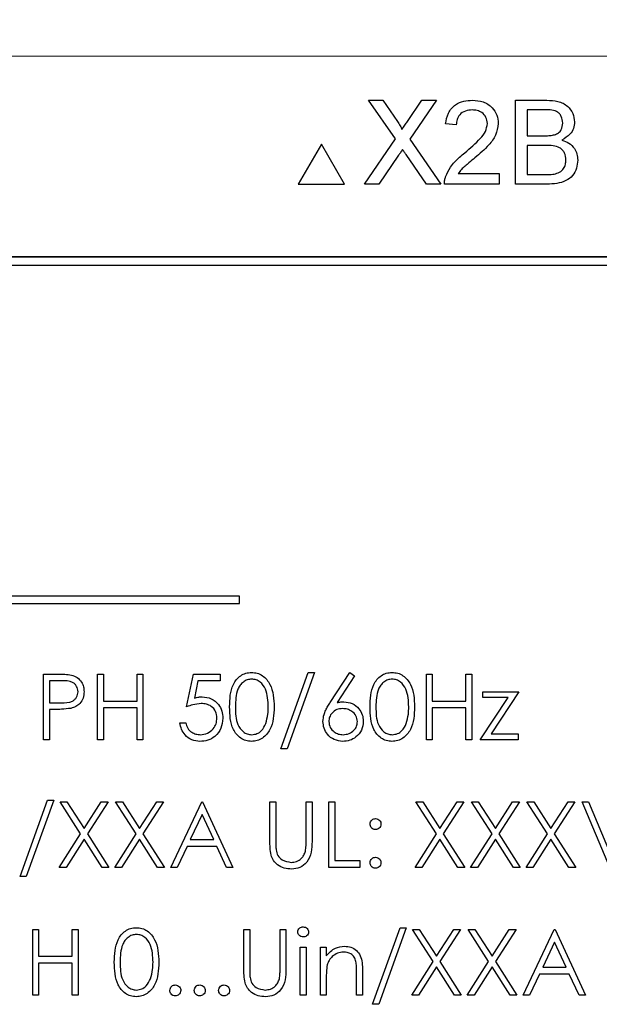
# Model space of a CAD drawing. Header units: millimetres. Extents: x 5 to 418, y 2 to 292.
# Tile 23 of 38: x 132.61 to 140.56, y 208 to 221.5. Entities that reach past the tile are written whole.
import ezdxf

# ---------------------------------------------------------------- set-up
doc = ezdxf.new("R2010")
doc.units = ezdxf.units.MM
doc.styles.add('SLDTEXTSTYLE0', font='TXT', dxfattribs={"width": 0.605})
doc.dimstyles.new('SLDDIMSTYLE0', dxfattribs={"dimtxt": 3.5, "dimasz": 3.5, "dimexe": 0, "dimexo": 0.0625, "dimgap": 0.875, "dimtad": 1, "dimlfac": 2, "dimrnd": 1e-09, "dimzin": 12, "dimdsep": 46, "dimtxsty": 'SLDTEXTSTYLE0', "dimsah": 1, "dimcen": 0.09, "dimadec": 0, "dimazin": 3, "dimtfac": 1, "dimtofl": 0, "dimtmove": 0, "dimatfit": 3, "dimfxl": 1, "dimfrac": 2, "dimtolj": 1, "dimtzin": 12, "dimarcsym": 0})

# ---------------------------------------------------------------- blocks, each defined once
blk = doc.blocks.new('_D_4')
at = {"color": 7, "linetype": 'Continuous', "lineweight": 0}
for p, q in [((136.578, 240.502), (52.248, 240.502)), ((53.248, 240.502), (53.248, 209.002)), ((97.078, 209.002), (52.248, 209.002))]:
    blk.add_line(p, q, dxfattribs=at)
at = {"color": 7, "linetype": 'Continuous', "lineweight": 18}
for points in [[(53.248, 240.502), (52.788, 237.002), (53.708, 237.002)], [(53.248, 209.002), (53.708, 212.502), (52.788, 212.502)]]:
    blk.add_solid(points, dxfattribs=at)
at = {"color": 7, "linetype": 'Continuous', "lineweight": 18, "insert": (48.736, 222.078), "char_height": 3.5, "attachment_point": 1, "rotation": 90, "style": 'SLDTEXTSTYLE0'}
blk.add_mtext('63', dxfattribs=at)

msp = doc.modelspace()

# ---------------------------------------------------------------- linework, layer by layer
at = {"color": 7, "linetype": 'Continuous', "lineweight": 18}
msp.add_line((152.3367, 221.0018), (120.8194, 221.0018), dxfattribs=at)
at = {"color": 7, "linetype": 'Continuous', "lineweight": 25}
for p, q in [((137.3978, 220.3975), (137.5932, 220.3975)), ((137.7639, 219.8663), (137.3978, 220.3975)), ((137.5932, 220.3975), (137.7938, 220.1063)), ((137.9286, 220.1061), (138.1286, 220.3975)), ((138.3267, 220.3975), (137.9606, 219.8644)), ((138.1286, 220.3975), (138.3267, 220.3975)), ((139.4108, 219.2475), (139.4108, 220.3975)), ((139.4108, 220.3975), (139.8413, 220.3975)), ((139.7921, 220.2648), (139.573, 220.2648)), ((139.573, 220.2648), (139.573, 219.911)), ((138.5999, 220.0584), (138.4525, 220.0731)), ((139.573, 219.911), (139.81, 219.911)), ((136.7495, 219.7975), (136.4319, 219.2475)), ((137.067, 219.2475), (136.7495, 219.7975)), ((137.3389, 219.2475), (137.7639, 219.8663)), ((137.9606, 219.8644), (138.3857, 219.2475)), ((139.8264, 219.7783), (139.573, 219.7783)), ((139.573, 219.7783), (139.573, 219.3802)), ((137.8088, 219.6433), (137.5367, 219.2475)), ((138.1901, 219.2475), (137.9102, 219.6539)), ((138.6271, 219.3949), (139.1896, 219.3949)), ((139.1896, 219.3949), (139.1896, 219.2475)), ((139.573, 219.3802), (139.845, 219.3802)), ((136.4319, 219.2475), (137.067, 219.2475)), ((137.5367, 219.2475), (137.3389, 219.2475)), ((138.3857, 219.2475), (138.1901, 219.2475)), ((139.1896, 219.2475), (138.4377, 219.2475)), ((139.8425, 219.2475), (139.4108, 219.2475)), ((149.203, 218.2518), (123.953, 218.2518)), ((149.203, 218.2483), (123.953, 218.2483)), ((149.0815, 218.1303), (124.0815, 218.1303)), ((135.6283, 213.5987), (124.6283, 213.5987)), ((135.6283, 213.4987), (135.6283, 213.5987)), ((124.6283, 213.4987), (135.6283, 213.4987)), ((132.9401, 212.531), (133.1166, 212.531)), ((132.9401, 211.631), (132.9401, 212.531)), ((133.6786, 212.531), (133.7593, 212.531)), ((133.6786, 211.631), (133.6786, 212.531)), ((133.7593, 212.531), (133.7593, 212.1618)), ((134.2209, 212.1618), (134.2209, 212.531)), ((134.2209, 212.531), (134.3016, 212.531)), ((134.3016, 212.531), (134.3016, 211.631)), ((134.9016, 212.081), (134.9939, 212.531)), ((134.9939, 212.531), (135.3632, 212.531)), ((135.3632, 212.531), (135.3632, 212.4387)), ((136.1939, 211.5041), (136.5704, 212.5541)), ((136.6555, 212.5541), (136.279, 211.5041)), ((136.5704, 212.5541), (136.6555, 212.5541)), ((136.8715, 212.1434), (137.1401, 212.5541)), ((137.2023, 212.5052), (136.9645, 212.1416)), ((137.1401, 212.5541), (137.2023, 212.5052)), ((138.1901, 212.531), (138.2709, 212.531)), ((138.1901, 211.631), (138.1901, 212.531)), ((138.2709, 212.531), (138.2709, 212.1618)), ((138.7324, 212.1618), (138.7324, 212.531)), ((138.7324, 212.531), (138.8132, 212.531)), ((138.8132, 212.531), (138.8132, 211.631)), ((133.1855, 212.4387), (133.0209, 212.4387)), ((133.0209, 212.4387), (133.0209, 212.1387)), ((135.057, 212.4387), (135.0085, 212.202)), ((135.3632, 212.4387), (135.057, 212.4387)), ((138.9286, 211.631), (139.3113, 212.2079)), ((138.9632, 212.2887), (139.4593, 212.2887)), ((138.9632, 212.2079), (138.9632, 212.2887)), ((139.3113, 212.2079), (138.9632, 212.2079)), ((139.4593, 212.2887), (139.0767, 211.7118)), ((133.0209, 212.1387), (133.1784, 212.1367)), ((133.7593, 212.1618), (134.2209, 212.1618)), ((134.2209, 212.0695), (133.7593, 212.0695)), ((133.7593, 212.0695), (133.7593, 211.631)), ((134.2209, 211.631), (134.2209, 212.0695)), ((138.2709, 212.1618), (138.7324, 212.1618)), ((138.7324, 212.0695), (138.2709, 212.0695)), ((138.2709, 212.0695), (138.2709, 211.631)), ((138.7324, 211.631), (138.7324, 212.0695)), ((133.0209, 212.0464), (133.0209, 211.631)), ((133.0852, 212.0464), (133.0209, 212.0464)), ((134.8093, 211.8618), (134.8901, 211.8618)), ((139.0767, 211.7118), (139.4478, 211.7118)), ((139.4478, 211.7118), (139.4478, 211.631)), ((133.0209, 211.631), (132.9401, 211.631)), ((133.7593, 211.631), (133.6786, 211.631)), ((134.3016, 211.631), (134.2209, 211.631)), ((138.2709, 211.631), (138.1901, 211.631)), ((138.8132, 211.631), (138.7324, 211.631)), ((139.4478, 211.631), (138.9286, 211.631)), ((136.279, 211.5041), (136.1939, 211.5041)), ((132.617, 209.7541), (132.9935, 210.8041)), ((133.0786, 210.8041), (132.7021, 209.7541)), ((132.9935, 210.8041), (133.0786, 210.8041)), ((133.1651, 210.781), (133.2583, 210.781)), ((133.4474, 210.34), (133.1651, 210.781)), ((133.2583, 210.781), (133.4939, 210.4128)), ((133.4939, 210.4128), (133.7296, 210.781)), ((133.8228, 210.781), (133.5406, 210.34)), ((133.7296, 210.781), (133.8228, 210.781)), ((133.9266, 210.781), (134.0198, 210.781)), ((134.209, 210.34), (133.9266, 210.781)), ((134.0198, 210.781), (134.2555, 210.4128)), ((134.2555, 210.4128), (134.4911, 210.781)), ((134.5843, 210.781), (134.3022, 210.34)), ((134.4911, 210.781), (134.5843, 210.781)), ((134.6824, 209.881), (135.1093, 210.781)), ((135.1093, 210.781), (135.1209, 210.781)), ((135.1209, 210.781), (135.5362, 209.881)), ((136.0439, 210.2374), (136.0439, 210.781)), ((136.0439, 210.781), (136.1247, 210.781)), ((136.1247, 210.781), (136.1247, 210.2418)), ((136.5401, 210.2418), (136.5401, 210.781)), ((136.5401, 210.781), (136.6209, 210.781)), ((136.6209, 210.781), (136.6209, 210.2374)), ((136.8516, 210.781), (136.9324, 210.781)), ((136.8516, 209.881), (136.8516, 210.781)), ((136.9324, 210.781), (136.9324, 209.9733)), ((138.0459, 210.781), (138.1391, 210.781)), ((138.3282, 210.34), (138.0459, 210.781)), ((138.1391, 210.781), (138.3747, 210.4128)), ((138.3747, 210.4128), (138.6103, 210.781)), ((138.7036, 210.781), (138.4214, 210.34)), ((138.6103, 210.781), (138.7036, 210.781)), ((139.0897, 210.34), (138.8074, 210.781)), ((138.8074, 210.781), (138.9006, 210.781)), ((138.9006, 210.781), (139.1362, 210.4128)), ((139.1362, 210.4128), (139.3719, 210.781)), ((139.4651, 210.781), (139.1829, 210.34)), ((139.3719, 210.781), (139.4651, 210.781)), ((139.8513, 210.34), (139.5689, 210.781)), ((139.5689, 210.781), (139.6621, 210.781)), ((139.6621, 210.781), (139.8978, 210.4128)), ((139.8978, 210.4128), (140.1334, 210.781)), ((140.2266, 210.781), (139.9445, 210.34)), ((140.1334, 210.781), (140.2266, 210.781)), ((140.3247, 210.781), (140.4112, 210.781)), ((140.7055, 209.881), (140.3247, 210.781)), ((140.4112, 210.781), (140.7112, 210.0717)), ((135.1142, 210.6056), (134.9512, 210.2618)), ((135.2728, 210.2618), (135.1142, 210.6056)), ((133.1536, 209.881), (133.4474, 210.34)), ((133.5406, 210.34), (133.8343, 209.881)), ((133.9151, 209.881), (134.209, 210.34)), ((134.3022, 210.34), (134.5959, 209.881)), ((138.0343, 209.881), (138.3282, 210.34)), ((138.4214, 210.34), (138.7151, 209.881)), ((138.7959, 209.881), (139.0897, 210.34)), ((139.1829, 210.34), (139.4766, 209.881)), ((139.5574, 209.881), (139.8513, 210.34)), ((139.9445, 210.34), (140.2382, 209.881)), ((133.4939, 210.2672), (133.2468, 209.881)), ((133.7411, 209.881), (133.4939, 210.2672)), ((134.2555, 210.2672), (134.0083, 209.881)), ((134.5026, 209.881), (134.2555, 210.2672)), ((134.9074, 210.1695), (134.7706, 209.881)), ((135.3154, 210.1695), (134.9074, 210.1695)), ((134.9512, 210.2618), (135.2728, 210.2618)), ((135.4484, 209.881), (135.3154, 210.1695)), ((138.3747, 210.2672), (138.1275, 209.881)), ((138.6219, 209.881), (138.3747, 210.2672)), ((139.1362, 210.2672), (138.8891, 209.881)), ((139.3834, 209.881), (139.1362, 210.2672)), ((139.8978, 210.2672), (139.6506, 209.881)), ((140.145, 209.881), (139.8978, 210.2672)), ((136.9324, 209.9733), (137.2786, 209.9733)), ((137.2786, 209.9733), (137.2786, 209.881)), ((133.2468, 209.881), (133.1536, 209.881)), ((133.8343, 209.881), (133.7411, 209.881)), ((134.0083, 209.881), (133.9151, 209.881)), ((134.5959, 209.881), (134.5026, 209.881)), ((134.7706, 209.881), (134.6824, 209.881)), ((135.5362, 209.881), (135.4484, 209.881)), ((137.2786, 209.881), (136.8516, 209.881)), ((138.1275, 209.881), (138.0343, 209.881)), ((138.7151, 209.881), (138.6219, 209.881)), ((138.8891, 209.881), (138.7959, 209.881)), ((139.4766, 209.881), (139.3834, 209.881)), ((139.6506, 209.881), (139.5574, 209.881)), ((140.2382, 209.881), (140.145, 209.881)), ((132.7021, 209.7541), (132.617, 209.7541)), ((132.7901, 209.031), (132.8709, 209.031)), ((132.7901, 208.131), (132.7901, 209.031)), ((132.8709, 209.031), (132.8709, 208.6618)), ((133.3324, 209.031), (133.4132, 209.031)), ((133.3324, 208.6618), (133.3324, 209.031)), ((133.4132, 209.031), (133.4132, 208.131)), ((135.6862, 208.4874), (135.6862, 209.031)), ((135.6862, 209.031), (135.767, 209.031)), ((135.767, 209.031), (135.767, 208.4918)), ((136.1824, 208.4918), (136.1824, 209.031)), ((136.1824, 209.031), (136.2632, 209.031)), ((136.2632, 209.031), (136.2632, 208.4874)), ((137.4516, 208.0041), (137.8281, 209.0541)), ((137.9132, 209.0541), (137.5367, 208.0041)), ((137.8281, 209.0541), (137.9132, 209.0541)), ((137.9997, 209.031), (138.0929, 209.031)), ((138.282, 208.59), (137.9997, 209.031)), ((138.0929, 209.031), (138.3286, 208.6628)), ((138.3286, 208.6628), (138.5642, 209.031)), ((138.6574, 209.031), (138.3752, 208.59)), ((138.5642, 209.031), (138.6574, 209.031)), ((138.7612, 209.031), (138.8545, 209.031)), ((139.0436, 208.59), (138.7612, 209.031)), ((138.8545, 209.031), (139.0901, 208.6628)), ((139.0901, 208.6628), (139.3257, 209.031)), ((139.4189, 209.031), (139.1368, 208.59)), ((139.3257, 209.031), (139.4189, 209.031)), ((139.517, 208.131), (139.9439, 209.031)), ((139.9439, 209.031), (139.9555, 209.031)), ((139.9555, 209.031), (140.3709, 208.131)), ((139.9488, 208.8556), (139.7858, 208.5118)), ((140.1075, 208.5118), (139.9488, 208.8556)), ((136.4593, 208.7887), (136.5401, 208.7887)), ((136.4593, 208.131), (136.4593, 208.7887)), ((136.5401, 208.7887), (136.5401, 208.131)), ((136.7362, 208.7887), (136.817, 208.7887)), ((136.7362, 208.131), (136.7362, 208.7887)), ((136.817, 208.7887), (136.817, 208.6701)), ((132.8709, 208.6618), (133.3324, 208.6618)), ((133.3324, 208.5695), (132.8709, 208.5695)), ((132.8709, 208.5695), (132.8709, 208.131)), ((133.3324, 208.131), (133.3324, 208.5695)), ((137.9882, 208.131), (138.282, 208.59)), ((138.3752, 208.59), (138.6689, 208.131)), ((138.7497, 208.131), (139.0436, 208.59)), ((139.1368, 208.59), (139.4305, 208.131)), ((137.2324, 208.131), (137.2324, 208.4404)), ((137.3132, 208.4669), (137.3132, 208.131)), ((138.3286, 208.5172), (138.0814, 208.131)), ((138.5757, 208.131), (138.3286, 208.5172)), ((139.0901, 208.5172), (138.8429, 208.131)), ((139.3373, 208.131), (139.0901, 208.5172)), ((139.742, 208.4195), (139.6052, 208.131)), ((140.15, 208.4195), (139.742, 208.4195)), ((139.7858, 208.5118), (140.1075, 208.5118)), ((140.2831, 208.131), (140.15, 208.4195)), ((136.817, 208.3688), (136.817, 208.131)), ((132.8709, 208.131), (132.7901, 208.131)), ((133.4132, 208.131), (133.3324, 208.131)), ((136.5401, 208.131), (136.4593, 208.131)), ((136.817, 208.131), (136.7362, 208.131)), ((137.3132, 208.131), (137.2324, 208.131)), ((137.5367, 208.0041), (137.4516, 208.0041)), ((138.0814, 208.131), (137.9882, 208.131)), ((138.6689, 208.131), (138.5757, 208.131)), ((138.8429, 208.131), (138.7497, 208.131)), ((139.4305, 208.131), (139.3373, 208.131)), ((139.6052, 208.131), (139.517, 208.131)), ((140.3709, 208.131), (140.2831, 208.131))]:
    msp.add_line(p, q, dxfattribs=at)
for points, knots in [([(138.4525, 220.0731), (138.461, 220.1242), (138.4779, 220.226), (138.5767, 220.3388), (138.7002, 220.3909), (138.7807, 220.3953), (138.821, 220.3975)], [0, 0, 0, 0, 0.2802352, 0.558893, 0.7791323, 1, 1, 1, 1]), ([(138.821, 220.3975), (138.8712, 220.394), (138.9713, 220.3871), (139.0911, 220.3074), (139.1642, 220.198), (139.1713, 220.1194), (139.1749, 220.0801)], [0, 0, 0, 0, 0.2804823, 0.5596436, 0.7797486, 1, 1, 1, 1]), ([(139.8413, 220.3975), (139.8924, 220.3958), (139.9941, 220.3925), (140.1269, 220.3292), (140.2058, 220.2189), (140.2164, 220.1392), (140.2217, 220.0994)], [0, 0, 0, 0, 0.2811161, 0.5600262, 0.7801115, 1, 1, 1, 1]), ([(138.8178, 220.2648), (138.786, 220.2624), (138.7225, 220.2577), (138.6462, 220.206), (138.6053, 220.1332), (138.6017, 220.0834), (138.5999, 220.0584)], [0, 0, 0, 0, 0.2804101, 0.559489, 0.7793747, 1, 1, 1, 1]), ([(139.0275, 220.0787), (139.0236, 220.1081), (139.0158, 220.1669), (138.9561, 220.2284), (138.8871, 220.2607), (138.8409, 220.2634), (138.8178, 220.2648)], [0, 0, 0, 0, 0.27907993, 0.55861185, 0.77904313, 1, 1, 1, 1]), ([(140.0595, 220.0851), (140.0561, 220.1164), (140.0509, 220.1633), (140.0157, 220.2161), (139.9377, 220.2703), (139.8568, 220.2673), (139.7921, 220.2648)], [0, 0, 0, 0, 0.2495123, 0.3750187, 0.5002443, 1, 1, 1, 1]), ([(137.7938, 220.1063), (137.8067, 220.0867), (137.8247, 220.0595), (137.8469, 220.0235), (137.8513, 220.0056), (137.8535, 219.9967)], [0, 0, 0, 0, 0.5612769, 0.7817626, 1, 1, 1, 1]), ([(137.8535, 219.9967), (137.8675, 220.0171), (137.8925, 220.0536), (137.9176, 220.09), (137.9286, 220.1061)], [0, 0, 0, 0, 0.5599999, 1, 1, 1, 1]), ([(138.7183, 219.6776), (138.7918, 219.7405), (138.8941, 219.828), (139.0072, 219.9648), (139.0207, 220.0408), (139.0275, 220.0787)], [0, 0, 0, 0, 0.5613127, 0.7813859, 1, 1, 1, 1]), ([(139.1749, 220.0801), (139.1671, 220.0251), (139.1515, 219.915), (139.0279, 219.7559), (138.9211, 219.6643), (138.8558, 219.6083)], [0, 0, 0, 0, 0.2787415, 0.5588337, 1, 1, 1, 1]), ([(139.9482, 219.9246), (139.9666, 219.932), (140.0033, 219.9468), (140.0511, 220.0027), (140.0563, 220.0539), (140.0595, 220.0851)], [0, 0, 0, 0, 0.2808695, 0.5610626, 1, 1, 1, 1]), ([(140.2217, 220.0994), (140.2184, 220.0697), (140.212, 220.0103), (140.1564, 219.9154), (140.0898, 219.876), (140.0491, 219.852)], [0, 0, 0, 0, 0.280336, 0.5608003, 1, 1, 1, 1]), ([(139.81, 219.911), (139.8361, 219.911), (139.8827, 219.911), (139.9282, 219.9204), (139.9482, 219.9246)], [0, 0, 0, 0, 0.560393, 1, 1, 1, 1]), ([(140.1037, 219.5792), (140.1002, 219.6121), (140.0948, 219.6615), (140.0573, 219.7161), (139.9794, 219.7774), (139.8943, 219.7779), (139.8264, 219.7783)], [0, 0, 0, 0, 0.2498018, 0.3755461, 0.5011539, 1, 1, 1, 1]), ([(140.0491, 219.852), (140.0826, 219.8399), (140.1493, 219.8156), (140.2201, 219.7434), (140.2602, 219.6604), (140.264, 219.6048), (140.2659, 219.5769)], [0, 0, 0, 0, 0.2802111, 0.5596695, 0.7797087, 1, 1, 1, 1]), ([(137.8629, 219.7223), (137.8528, 219.7076), (137.8346, 219.6813), (137.8167, 219.6549), (137.8088, 219.6433)], [0, 0, 0, 0, 0.56000161, 1, 1, 1, 1]), ([(137.9102, 219.6539), (137.9013, 219.6666), (137.8855, 219.6894), (137.8698, 219.7122), (137.8629, 219.7223)], [0, 0, 0, 0, 0.5599998, 1, 1, 1, 1]), ([(138.4531, 219.3498), (138.4726, 219.3944), (138.5047, 219.4679), (138.5772, 219.5532), (138.6451, 219.6184), (138.6939, 219.6579), (138.7183, 219.6776)], [0, 0, 0, 0, 0.3394111, 0.559525, 0.7797523, 1, 1, 1, 1]), ([(138.8558, 219.6083), (138.8284, 219.5856), (138.7832, 219.5483), (138.7209, 219.4959), (138.669, 219.45), (138.641, 219.4133), (138.6271, 219.3949)], [0, 0, 0, 0, 0.3400378, 0.5600628, 0.7800895, 1, 1, 1, 1]), ([(140.2659, 219.5769), (140.2623, 219.539), (140.2552, 219.4631), (140.1991, 219.3606), (140.0653, 219.256), (139.9344, 219.251), (139.8425, 219.2475)], [0, 0, 0, 0, 0.1871427, 0.3743187, 0.5607862, 1, 1, 1, 1]), ([(139.9434, 219.3857), (139.9687, 219.392), (140.0192, 219.4044), (140.0725, 219.4569), (140.1, 219.5183), (140.1025, 219.5589), (140.1037, 219.5792)], [0, 0, 0, 0, 0.2802899, 0.5590179, 0.7794024, 1, 1, 1, 1]), ([(138.4377, 219.2475), (138.4381, 219.267), (138.4389, 219.3018), (138.4488, 219.3351), (138.4531, 219.3498)], [0, 0, 0, 0, 0.5599563, 1, 1, 1, 1]), ([(139.845, 219.3802), (139.8635, 219.3802), (139.8964, 219.3801), (139.929, 219.384), (139.9434, 219.3857)], [0, 0, 0, 0, 0.5600993, 1, 1, 1, 1]), ([(133.1166, 212.531), (133.1551, 212.5311), (133.2237, 212.5313), (133.2917, 212.5217), (133.3216, 212.5175)], [0, 0, 0, 0, 0.5603137, 1, 1, 1, 1]), ([(133.3216, 212.5175), (133.3489, 212.5076), (133.4036, 212.4879), (133.4601, 212.427), (133.49, 212.3578), (133.4926, 212.3124), (133.4939, 212.2896)], [0, 0, 0, 0, 0.2797054, 0.5593809, 0.7795086, 1, 1, 1, 1]), ([(135.4901, 212.0806), (135.4936, 212.1881), (135.4979, 212.3226), (135.5818, 212.4578), (135.6402, 212.5115), (135.7121, 212.5477), (135.7647, 212.5519), (135.791, 212.5541)], [0, 0, 0, 0, 0.498702, 0.6241765, 0.7494675, 0.8747453, 1, 1, 1, 1]), ([(135.7937, 212.4618), (135.7731, 212.4597), (135.7318, 212.4556), (135.6771, 212.4239), (135.6334, 212.3797), (135.5738, 212.2701), (135.5722, 212.165), (135.5709, 212.081)], [0, 0, 0, 0, 0.1251388, 0.2504182, 0.3755189, 0.5008471, 1, 1, 1, 1]), ([(135.791, 212.5541), (135.8175, 212.552), (135.8705, 212.5477), (135.967, 212.5007), (136.0887, 212.3506), (136.0964, 212.1886), (136.1016, 212.0806)], [0, 0, 0, 0, 0.1256001, 0.2511969, 0.5005813, 1, 1, 1, 1]), ([(136.0209, 212.081), (136.0175, 212.1646), (136.0125, 212.2897), (135.9283, 212.4134), (135.8555, 212.4553), (135.8143, 212.4596), (135.7937, 212.4618)], [0, 0, 0, 0, 0.5000715, 0.7490206, 0.8745985, 1, 1, 1, 1]), ([(137.417, 212.0806), (137.4205, 212.1881), (137.4249, 212.3226), (137.5087, 212.4578), (137.5672, 212.5115), (137.639, 212.5477), (137.6916, 212.5519), (137.7179, 212.5541)], [0, 0, 0, 0, 0.498702, 0.6241765, 0.7494675, 0.8747453, 1, 1, 1, 1]), ([(137.7206, 212.4618), (137.7, 212.4597), (137.6587, 212.4556), (137.604, 212.4239), (137.5603, 212.3797), (137.5008, 212.2701), (137.4991, 212.165), (137.4978, 212.081)], [0, 0, 0, 0, 0.1251388, 0.2504182, 0.3755189, 0.5008471, 1, 1, 1, 1]), ([(137.7179, 212.5541), (137.7444, 212.552), (137.7974, 212.5477), (137.8939, 212.5007), (138.0156, 212.3506), (138.0234, 212.1886), (138.0286, 212.0806)], [0, 0, 0, 0, 0.1256001, 0.2511969, 0.5005813, 1, 1, 1, 1]), ([(137.9478, 212.081), (137.9444, 212.1646), (137.9395, 212.2897), (137.8552, 212.4134), (137.7824, 212.4553), (137.7412, 212.4596), (137.7206, 212.4618)], [0, 0, 0, 0, 0.5000715, 0.7490206, 0.8745985, 1, 1, 1, 1]), ([(133.4132, 212.2892), (133.4091, 212.3151), (133.4029, 212.3539), (133.3698, 212.3945), (133.3062, 212.4401), (133.2391, 212.4393), (133.1855, 212.4387)], [0, 0, 0, 0, 0.2489693, 0.3747291, 0.500383, 1, 1, 1, 1]), ([(133.1784, 212.1367), (133.2333, 212.1365), (133.3019, 212.1363), (133.3683, 212.1813), (133.403, 212.2227), (133.4091, 212.2627), (133.4132, 212.2892)], [0, 0, 0, 0, 0.4997206, 0.6253498, 0.7510825, 1, 1, 1, 1]), ([(133.4939, 212.2896), (133.4918, 212.2599), (133.4875, 212.2006), (133.4424, 212.1284), (133.3811, 212.0818), (133.3366, 212.0681), (133.3144, 212.0612)], [0, 0, 0, 0, 0.2800989, 0.5593238, 0.7794579, 1, 1, 1, 1]), ([(135.0085, 212.202), (135.028, 212.2073), (135.0628, 212.2169), (135.0987, 212.2187), (135.1145, 212.2195)], [0, 0, 0, 0, 0.5600642, 1, 1, 1, 1]), ([(135.1145, 212.2195), (135.1576, 212.2149), (135.2436, 212.2058), (135.3382, 212.1248), (135.3909, 212.0262), (135.3955, 211.9588), (135.3978, 211.925)], [0, 0, 0, 0, 0.2796881, 0.5590255, 0.7792916, 1, 1, 1, 1]), ([(133.3144, 212.0612), (133.2718, 212.0558), (133.1957, 212.0462), (133.119, 212.0463), (133.0852, 212.0464)], [0, 0, 0, 0, 0.5596942, 1, 1, 1, 1]), ([(135.0999, 212.1272), (135.0618, 212.1232), (134.9937, 212.1161), (134.9298, 212.0917), (134.9016, 212.081)], [0, 0, 0, 0, 0.55941616, 1, 1, 1, 1]), ([(135.317, 211.9285), (135.3137, 211.9596), (135.307, 212.0218), (135.2464, 212.0894), (135.173, 212.1229), (135.1243, 212.1257), (135.0999, 212.1272)], [0, 0, 0, 0, 0.279539, 0.5586168, 0.7790473, 1, 1, 1, 1]), ([(135.791, 211.6079), (135.7647, 211.6101), (135.7122, 211.6143), (135.6166, 211.6615), (135.4984, 211.8127), (135.4934, 211.9734), (135.4901, 212.0806)], [0, 0, 0, 0, 0.1255507, 0.25109, 0.5002501, 1, 1, 1, 1]), ([(135.5709, 212.081), (135.5715, 211.9969), (135.5725, 211.8709), (135.6589, 211.748), (135.7319, 211.7069), (135.7731, 211.7024), (135.7937, 211.7002)], [0, 0, 0, 0, 0.5002912, 0.749086, 0.8746062, 1, 1, 1, 1]), ([(136.1016, 212.0806), (136.0966, 211.9726), (136.0891, 211.8107), (135.9667, 211.6615), (135.8704, 211.6144), (135.8175, 211.6101), (135.791, 211.6079)], [0, 0, 0, 0, 0.4994065, 0.7487427, 0.8743724, 1, 1, 1, 1]), ([(135.9868, 211.8547), (135.9982, 211.8962), (136.0187, 211.9704), (136.0202, 212.0472), (136.0209, 212.081)], [0, 0, 0, 0, 0.55959879, 1, 1, 1, 1]), ([(136.7709, 211.882), (136.774, 211.9141), (136.7793, 211.9672), (136.8079, 212.0358), (136.8376, 212.0908), (136.8602, 212.1259), (136.8715, 212.1434)], [0, 0, 0, 0, 0.3393742, 0.5594856, 0.7797313, 1, 1, 1, 1]), ([(137.0408, 212.0579), (137.0133, 212.0556), (136.9586, 212.0509), (136.8957, 212.0035), (136.8575, 211.9431), (136.8536, 211.9002), (136.8516, 211.8787)], [0, 0, 0, 0, 0.2801275, 0.5595148, 0.7797192, 1, 1, 1, 1]), ([(136.9645, 212.1416), (136.9818, 212.1443), (137.0127, 212.1491), (137.0439, 212.1499), (137.0577, 212.1502)], [0, 0, 0, 0, 0.5599103, 1, 1, 1, 1]), ([(137.2439, 211.8787), (137.2398, 211.9069), (137.2315, 211.9634), (137.1724, 212.0203), (137.1073, 212.0532), (137.0629, 212.0564), (137.0408, 212.0579)], [0, 0, 0, 0, 0.2787544, 0.558605, 0.7791474, 1, 1, 1, 1]), ([(137.0577, 212.1502), (137.0971, 212.1457), (137.176, 212.1367), (137.2637, 212.0646), (137.3169, 211.9765), (137.3221, 211.9146), (137.3247, 211.8836)], [0, 0, 0, 0, 0.2796384, 0.5593258, 0.7795267, 1, 1, 1, 1]), ([(137.7179, 211.6079), (137.6916, 211.6101), (137.6391, 211.6143), (137.5435, 211.6615), (137.4253, 211.8127), (137.4203, 211.9734), (137.417, 212.0806)], [0, 0, 0, 0, 0.1255507, 0.25109, 0.5002501, 1, 1, 1, 1]), ([(137.4978, 212.081), (137.4984, 211.9969), (137.4994, 211.8709), (137.5859, 211.748), (137.6588, 211.7069), (137.7, 211.7024), (137.7206, 211.7002)], [0, 0, 0, 0, 0.5002912, 0.749086, 0.8746062, 1, 1, 1, 1]), ([(138.0286, 212.0806), (138.0235, 211.9726), (138.016, 211.8107), (137.8936, 211.6615), (137.7973, 211.6144), (137.7444, 211.6101), (137.7179, 211.6079)], [0, 0, 0, 0, 0.4994065, 0.7487427, 0.8743724, 1, 1, 1, 1]), ([(137.9137, 211.8547), (137.9252, 211.8962), (137.9457, 211.9704), (137.9471, 212.0472), (137.9478, 212.081)], [0, 0, 0, 0, 0.5595988, 1, 1, 1, 1]), ([(135.3978, 211.925), (135.3925, 211.8784), (135.382, 211.7851), (135.3011, 211.6765), (135.1942, 211.6163), (135.1207, 211.6107), (135.0839, 211.6079)], [0, 0, 0, 0, 0.2798641, 0.559271, 0.7794235, 1, 1, 1, 1]), ([(135.0886, 211.7002), (135.1223, 211.7042), (135.1897, 211.7121), (135.2649, 211.7736), (135.3107, 211.8489), (135.3149, 211.9019), (135.317, 211.9285)], [0, 0, 0, 0, 0.279617, 0.5593571, 0.7795592, 1, 1, 1, 1]), ([(135.0839, 211.6079), (135.0453, 211.6119), (134.9682, 211.6198), (134.881, 211.6886), (134.827, 211.7726), (134.8152, 211.832), (134.8093, 211.8618)], [0, 0, 0, 0, 0.2796245, 0.5590192, 0.7793803, 1, 1, 1, 1]), ([(134.8901, 211.8618), (134.8971, 211.8363), (134.911, 211.7856), (134.9659, 211.7341), (135.0272, 211.7055), (135.0681, 211.702), (135.0886, 211.7002)], [0, 0, 0, 0, 0.2800502, 0.5591657, 0.7795831, 1, 1, 1, 1]), ([(135.7937, 211.7002), (135.8183, 211.7033), (135.8675, 211.7095), (135.9434, 211.7609), (135.9704, 211.8192), (135.9868, 211.8547)], [0, 0, 0, 0, 0.2802572, 0.5607811, 1, 1, 1, 1]), ([(137.0435, 211.6079), (137.0032, 211.6128), (136.9227, 211.6224), (136.8318, 211.6955), (136.7802, 211.7872), (136.774, 211.8504), (136.7709, 211.882)], [0, 0, 0, 0, 0.2796696, 0.5590848, 0.7795576, 1, 1, 1, 1]), ([(136.8516, 211.8787), (136.8555, 211.8511), (136.8632, 211.7957), (136.9194, 211.7386), (136.9827, 211.7052), (137.0261, 211.7019), (137.0478, 211.7002)], [0, 0, 0, 0, 0.279059, 0.5588204, 0.7793034, 1, 1, 1, 1]), ([(137.3247, 211.8836), (137.3201, 211.8424), (137.3108, 211.76), (137.2339, 211.6688), (137.1402, 211.617), (137.0757, 211.611), (137.0435, 211.6079)], [0, 0, 0, 0, 0.2796308, 0.5589603, 0.7794783, 1, 1, 1, 1]), ([(137.0478, 211.7002), (137.0754, 211.703), (137.1307, 211.7085), (137.1948, 211.7547), (137.2371, 211.8135), (137.2417, 211.857), (137.2439, 211.8787)], [0, 0, 0, 0, 0.280018, 0.5598526, 0.7799871, 1, 1, 1, 1]), ([(137.7206, 211.7002), (137.7452, 211.7033), (137.7944, 211.7095), (137.8704, 211.7609), (137.8973, 211.8192), (137.9137, 211.8547)], [0, 0, 0, 0, 0.2802572, 0.5607811, 1, 1, 1, 1]), ([(137.417, 210.4752), (137.4184, 210.4863), (137.4211, 210.5083), (137.4415, 210.5327), (137.466, 210.5478), (137.4833, 210.5494), (137.492, 210.5502)], [0, 0, 0, 0, 0.2795852, 0.5594544, 0.7796968, 1, 1, 1, 1]), ([(137.492, 210.4002), (137.4809, 210.4015), (137.4588, 210.4041), (137.4344, 210.4246), (137.4193, 210.4491), (137.4178, 210.4665), (137.417, 210.4752)], [0, 0, 0, 0, 0.2796468, 0.5592988, 0.7796148, 1, 1, 1, 1]), ([(137.492, 210.5502), (137.5031, 210.549), (137.5253, 210.5465), (137.5495, 210.5258), (137.5649, 210.5014), (137.5663, 210.484), (137.567, 210.4752)], [0, 0, 0, 0, 0.2796016, 0.559212, 0.7794752, 1, 1, 1, 1]), ([(137.567, 210.4752), (137.5658, 210.4641), (137.5633, 210.4419), (137.5427, 210.4176), (137.5181, 210.4024), (137.5007, 210.401), (137.492, 210.4002)], [0, 0, 0, 0, 0.2795175, 0.5593264, 0.7795441, 1, 1, 1, 1]), ([(136.06, 210.0478), (136.0542, 210.0829), (136.0439, 210.1458), (136.0439, 210.2094), (136.0439, 210.2374)], [0, 0, 0, 0, 0.5594986, 1, 1, 1, 1]), ([(136.1247, 210.2418), (136.1246, 210.2194), (136.1245, 210.1794), (136.1271, 210.1396), (136.1283, 210.122)], [0, 0, 0, 0, 0.5601244, 1, 1, 1, 1]), ([(136.6209, 210.2374), (136.6201, 210.1873), (136.6186, 210.0876), (136.5643, 209.9547), (136.4595, 209.8706), (136.3807, 209.8622), (136.3412, 209.8579)], [0, 0, 0, 0, 0.2816547, 0.5601107, 0.7800798, 1, 1, 1, 1]), ([(136.5309, 210.102), (136.5343, 210.128), (136.5404, 210.1744), (136.5402, 210.2212), (136.5401, 210.2418)], [0, 0, 0, 0, 0.5596244, 1, 1, 1, 1]), ([(136.3412, 209.8579), (136.307, 209.8603), (136.2387, 209.8649), (136.1527, 209.9096), (136.0895, 209.9726), (136.0698, 210.0227), (136.06, 210.0478)], [0, 0, 0, 0, 0.2802208, 0.5599142, 0.7799519, 1, 1, 1, 1]), ([(136.1283, 210.122), (136.134, 210.0945), (136.1455, 210.0396), (136.2226, 209.9688), (136.2934, 209.9573), (136.3367, 209.9502)], [0, 0, 0, 0, 0.2810568, 0.5608207, 1, 1, 1, 1]), ([(136.3367, 209.9502), (136.3615, 209.9529), (136.4111, 209.9582), (136.4712, 209.9963), (136.5121, 210.0464), (136.5246, 210.0835), (136.5309, 210.102)], [0, 0, 0, 0, 0.2797867, 0.5593768, 0.7795688, 1, 1, 1, 1]), ([(137.417, 209.9445), (137.4183, 209.9555), (137.421, 209.9776), (137.4413, 210.0021), (137.4659, 210.0172), (137.4833, 210.0187), (137.492, 210.0195)], [0, 0, 0, 0, 0.2795762, 0.5592837, 0.7795524, 1, 1, 1, 1]), ([(137.492, 209.8695), (137.481, 209.8708), (137.4589, 209.8735), (137.4345, 209.8939), (137.4194, 209.9184), (137.4178, 209.9358), (137.417, 209.9445)], [0, 0, 0, 0, 0.27958116, 0.55914317, 0.77957542, 1, 1, 1, 1]), ([(137.492, 210.0195), (137.5031, 210.0182), (137.5253, 210.0157), (137.5495, 209.995), (137.5649, 209.9706), (137.5663, 209.9532), (137.567, 209.9445)], [0, 0, 0, 0, 0.27960164, 0.55921202, 0.77947519, 1, 1, 1, 1]), ([(137.567, 209.9445), (137.5657, 209.9334), (137.5631, 209.9113), (137.5426, 209.8869), (137.5181, 209.8718), (137.5007, 209.8702), (137.492, 209.8695)], [0, 0, 0, 0, 0.2794691, 0.5593578, 0.7796739, 1, 1, 1, 1]), ([(133.9093, 208.5806), (133.9128, 208.6881), (133.9172, 208.8226), (134.001, 208.9578), (134.0595, 209.0115), (134.1313, 209.0477), (134.1839, 209.0519), (134.2102, 209.0541)], [0, 0, 0, 0, 0.498702, 0.6241765, 0.7494675, 0.8747453, 1, 1, 1, 1]), ([(134.2129, 208.9618), (134.1923, 208.9597), (134.151, 208.9556), (134.0963, 208.9239), (134.0526, 208.8797), (133.9931, 208.7701), (133.9914, 208.665), (133.9901, 208.581)], [0, 0, 0, 0, 0.1251388, 0.2504182, 0.3755189, 0.5008471, 1, 1, 1, 1]), ([(134.2102, 209.0541), (134.2367, 209.052), (134.2897, 209.0477), (134.3863, 209.0007), (134.5079, 208.8506), (134.5157, 208.6886), (134.5209, 208.5806)], [0, 0, 0, 0, 0.1256001, 0.2511969, 0.5005813, 1, 1, 1, 1]), ([(134.4401, 208.581), (134.4368, 208.6646), (134.4318, 208.7897), (134.3475, 208.9134), (134.2747, 208.9553), (134.2335, 208.9596), (134.2129, 208.9618)], [0, 0, 0, 0, 0.5000715, 0.7490206, 0.8745985, 1, 1, 1, 1]), ([(136.4247, 208.996), (136.4262, 209.0066), (136.4291, 209.0279), (136.4502, 209.0502), (136.4743, 209.0636), (136.491, 209.065), (136.4993, 209.0656)], [0, 0, 0, 0, 0.2792893, 0.5588967, 0.7794517, 1, 1, 1, 1]), ([(136.4993, 208.9272), (136.4888, 208.9283), (136.4677, 208.9305), (136.4434, 208.9485), (136.4275, 208.9711), (136.4256, 208.9877), (136.4247, 208.996)], [0, 0, 0, 0, 0.27978377, 0.5596976, 0.77992057, 1, 1, 1, 1]), ([(136.4993, 209.0656), (136.51, 209.0645), (136.5314, 209.0623), (136.556, 209.0442), (136.572, 209.0212), (136.5738, 209.0044), (136.5747, 208.996)], [0, 0, 0, 0, 0.2798695, 0.5598663, 0.7799105, 1, 1, 1, 1]), ([(136.5747, 208.996), (136.5732, 208.9854), (136.57, 208.9642), (136.5485, 208.9423), (136.5244, 208.929), (136.5077, 208.9278), (136.4993, 208.9272)], [0, 0, 0, 0, 0.27915995, 0.55886243, 0.77935569, 1, 1, 1, 1]), ([(136.817, 208.6701), (136.8554, 208.7114), (136.924, 208.7854), (137.0234, 208.7957), (137.0673, 208.8002)], [0, 0, 0, 0, 0.5591406, 1, 1, 1, 1]), ([(137.0532, 208.7195), (137.0247, 208.7165), (136.9676, 208.7105), (136.9007, 208.6643), (136.8521, 208.6088), (136.837, 208.5665), (136.8295, 208.5453)], [0, 0, 0, 0, 0.2795525, 0.559373, 0.7797026, 1, 1, 1, 1]), ([(137.2228, 208.59), (137.2164, 208.6109), (137.2035, 208.6527), (137.145, 208.7103), (137.088, 208.716), (137.0532, 208.7195)], [0, 0, 0, 0, 0.2811923, 0.5613307, 1, 1, 1, 1]), ([(137.0673, 208.8002), (137.0967, 208.7977), (137.1557, 208.7925), (137.2331, 208.7451), (137.3116, 208.64), (137.3125, 208.5383), (137.3132, 208.4669)], [0, 0, 0, 0, 0.1870208, 0.3738905, 0.5606099, 1, 1, 1, 1]), ([(134.2102, 208.1079), (134.184, 208.1101), (134.1314, 208.1143), (134.0359, 208.1615), (133.9176, 208.3127), (133.9126, 208.4734), (133.9093, 208.5806)], [0, 0, 0, 0, 0.12555073, 0.25109, 0.50025013, 1, 1, 1, 1]), ([(133.9901, 208.581), (133.9907, 208.4969), (133.9917, 208.3709), (134.0782, 208.248), (134.1512, 208.2069), (134.1923, 208.2024), (134.2129, 208.2002)], [0, 0, 0, 0, 0.5002912, 0.749086, 0.8746062, 1, 1, 1, 1]), ([(134.5209, 208.5806), (134.5158, 208.4726), (134.5083, 208.3107), (134.3859, 208.1615), (134.2896, 208.1144), (134.2367, 208.1101), (134.2102, 208.1079)], [0, 0, 0, 0, 0.4994065, 0.7487427, 0.8743724, 1, 1, 1, 1]), ([(134.406, 208.3547), (134.4175, 208.3962), (134.438, 208.4704), (134.4394, 208.5472), (134.4401, 208.581)], [0, 0, 0, 0, 0.5595988, 1, 1, 1, 1]), ([(136.8295, 208.5453), (136.825, 208.5125), (136.8169, 208.4539), (136.817, 208.3948), (136.817, 208.3688)], [0, 0, 0, 0, 0.5596576, 1, 1, 1, 1]), ([(137.2324, 208.4404), (137.2326, 208.4685), (137.2329, 208.5186), (137.2259, 208.5682), (137.2228, 208.59)], [0, 0, 0, 0, 0.5602545, 1, 1, 1, 1]), ([(135.7023, 208.2978), (135.6965, 208.3329), (135.6862, 208.3958), (135.6862, 208.4594), (135.6862, 208.4874)], [0, 0, 0, 0, 0.5594986, 1, 1, 1, 1]), ([(135.767, 208.4918), (135.7669, 208.4694), (135.7668, 208.4294), (135.7695, 208.3896), (135.7706, 208.372)], [0, 0, 0, 0, 0.5601244, 1, 1, 1, 1]), ([(136.2632, 208.4874), (136.2624, 208.4373), (136.2609, 208.3376), (136.2066, 208.2047), (136.1018, 208.1206), (136.023, 208.1122), (135.9835, 208.1079)], [0, 0, 0, 0, 0.2816547, 0.5601107, 0.7800798, 1, 1, 1, 1]), ([(136.1732, 208.352), (136.1766, 208.378), (136.1827, 208.4244), (136.1825, 208.4712), (136.1824, 208.4918)], [0, 0, 0, 0, 0.5596244, 1, 1, 1, 1]), ([(134.2129, 208.2002), (134.2375, 208.2033), (134.2867, 208.2095), (134.3627, 208.2609), (134.3896, 208.3192), (134.406, 208.3547)], [0, 0, 0, 0, 0.2802572, 0.5607811, 1, 1, 1, 1]), ([(135.9835, 208.1079), (135.9494, 208.1103), (135.8811, 208.1149), (135.795, 208.1596), (135.7318, 208.2226), (135.7121, 208.2727), (135.7023, 208.2978)], [0, 0, 0, 0, 0.2802208, 0.5599142, 0.7799519, 1, 1, 1, 1]), ([(135.7706, 208.372), (135.7763, 208.3445), (135.7878, 208.2896), (135.8649, 208.2188), (135.9357, 208.2073), (135.979, 208.2002)], [0, 0, 0, 0, 0.2810568, 0.5608207, 1, 1, 1, 1]), ([(135.979, 208.2002), (136.0038, 208.2029), (136.0535, 208.2082), (136.1135, 208.2463), (136.1544, 208.2964), (136.1669, 208.3335), (136.1732, 208.352)], [0, 0, 0, 0, 0.2797867, 0.5593768, 0.7795688, 1, 1, 1, 1]), ([(134.6709, 208.1945), (134.6722, 208.2055), (134.6748, 208.2276), (134.6952, 208.2521), (134.7198, 208.2672), (134.7372, 208.2687), (134.7459, 208.2695)], [0, 0, 0, 0, 0.2795762, 0.5592837, 0.7795524, 1, 1, 1, 1]), ([(134.7459, 208.1195), (134.7348, 208.1208), (134.7128, 208.1235), (134.6884, 208.1439), (134.6733, 208.1684), (134.6717, 208.1858), (134.6709, 208.1945)], [0, 0, 0, 0, 0.2795812, 0.5591432, 0.7795754, 1, 1, 1, 1]), ([(134.7459, 208.2695), (134.757, 208.2682), (134.7791, 208.2657), (134.8034, 208.245), (134.8188, 208.2206), (134.8202, 208.2032), (134.8209, 208.1945)], [0, 0, 0, 0, 0.2796016, 0.559212, 0.7794752, 1, 1, 1, 1]), ([(134.8209, 208.1945), (134.8196, 208.1834), (134.8169, 208.1613), (134.7964, 208.1369), (134.7719, 208.1218), (134.7545, 208.1202), (134.7459, 208.1195)], [0, 0, 0, 0, 0.2794691, 0.5593578, 0.7796739, 1, 1, 1, 1]), ([(135.0055, 208.1945), (135.0068, 208.2055), (135.0094, 208.2276), (135.0298, 208.2521), (135.0544, 208.2672), (135.0718, 208.2687), (135.0805, 208.2695)], [0, 0, 0, 0, 0.2795762, 0.5592837, 0.7795524, 1, 1, 1, 1]), ([(135.0805, 208.1195), (135.0694, 208.1208), (135.0474, 208.1235), (135.023, 208.1439), (135.0079, 208.1684), (135.0063, 208.1858), (135.0055, 208.1945)], [0, 0, 0, 0, 0.2795812, 0.5591432, 0.7795754, 1, 1, 1, 1]), ([(135.0805, 208.2695), (135.0916, 208.2682), (135.1138, 208.2657), (135.138, 208.245), (135.1534, 208.2206), (135.1548, 208.2032), (135.1555, 208.1945)], [0, 0, 0, 0, 0.2796016, 0.559212, 0.7794752, 1, 1, 1, 1]), ([(135.1555, 208.1945), (135.1542, 208.1834), (135.1516, 208.1613), (135.1311, 208.1369), (135.1065, 208.1218), (135.0892, 208.1202), (135.0805, 208.1195)], [0, 0, 0, 0, 0.2794691, 0.5593578, 0.7796739, 1, 1, 1, 1]), ([(135.3401, 208.1945), (135.3414, 208.2055), (135.344, 208.2276), (135.3644, 208.2521), (135.389, 208.2672), (135.4064, 208.2687), (135.4151, 208.2695)], [0, 0, 0, 0, 0.2795762, 0.5592837, 0.7795524, 1, 1, 1, 1]), ([(135.4151, 208.1195), (135.4041, 208.1208), (135.382, 208.1235), (135.3576, 208.1439), (135.3425, 208.1684), (135.3409, 208.1858), (135.3401, 208.1945)], [0, 0, 0, 0, 0.2795812, 0.5591432, 0.7795754, 1, 1, 1, 1]), ([(135.4151, 208.2695), (135.4262, 208.2682), (135.4484, 208.2657), (135.4726, 208.245), (135.488, 208.2206), (135.4894, 208.2032), (135.4901, 208.1945)], [0, 0, 0, 0, 0.2796016, 0.559212, 0.7794752, 1, 1, 1, 1]), ([(135.4901, 208.1945), (135.4888, 208.1834), (135.4862, 208.1613), (135.4657, 208.1369), (135.4411, 208.1218), (135.4238, 208.1202), (135.4151, 208.1195)], [0, 0, 0, 0, 0.2794691, 0.5593578, 0.7796739, 1, 1, 1, 1])]:
    msp.add_open_spline(points, degree=3, knots=knots, dxfattribs=at)

# ---------------------------------------------------------------- dimensions: what is measured, and where the dimension line sits
at = {"color": 7, "linetype": 'Continuous', "lineweight": 18}
dim = msp.add_linear_dim(base=(53.2479, 209.0018), p1=(136.578, 240.5018), p2=(97.078, 209.0018), angle=90, dimstyle='SLDDIMSTYLE0', dxfattribs=at)
dim.commit()
dim.dimension.update_dxf_attribs({"geometry": '_D_4', "text_midpoint": (53.2479, 224.7518), "dimtype": 160})

doc.saveas('drawing.dxf')
